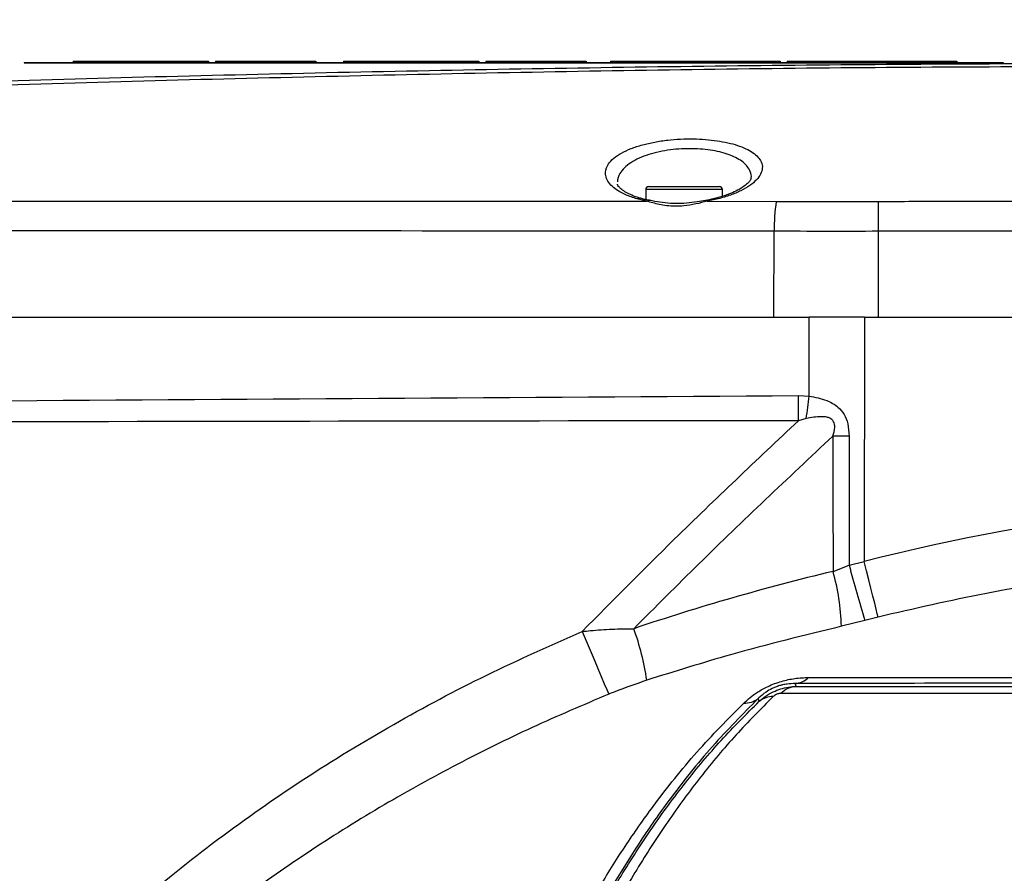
# Model space of a CAD drawing. Extents: x 0 to 16820, y 0 to 11880.
# Tile 63 of 77: x 10555 to 10726, y 6519 to 6666. Entities that reach past the tile are written whole.
import ezdxf

# ---------------------------------------------------------------- set-up
doc = ezdxf.new("R2010")
doc.units = 0
doc.header["$LTSCALE"] = 20
doc.layers.get('0').update_dxf_attribs({"linetype": 'CONTINUOUS'})
doc.styles.add('SLDTEXTSTYLE0', font='TXT', dxfattribs={"width": 0.605})
doc.dimstyles.new('SLDDIMSTYLE0', dxfattribs={"dimtxt": 100, "dimasz": 100, "dimexe": 0, "dimexo": 0.0625, "dimgap": 25, "dimtad": 1, "dimdec": 1, "dimrnd": 1e-09, "dimzin": 12, "dimtxsty": 'SLDTEXTSTYLE0', "dimsah": 1, "dimcen": 0, "dimazin": 3, "dimtfac": 1, "dimtofl": 0, "dimtmove": 0, "dimatfit": 3, "dimtolj": 1, "dimtzin": 12})
doc.dimstyles.new('SLDDIMSTYLE1', dxfattribs={"dimtxt": 100, "dimasz": 100, "dimexe": 0, "dimexo": 0.0625, "dimgap": 25, "dimtad": 1, "dimdec": 4, "dimlfac": 20, "dimzin": 12, "dimtxsty": 'SLDTEXTSTYLE0', "dimsah": 1, "dimcen": 0.09, "dimazin": 3, "dimtfac": 1, "dimtofl": 0, "dimtmove": 0, "dimatfit": 3, "dimtolj": 1, "dimtzin": 12})

# ---------------------------------------------------------------- blocks, each defined once
blk = doc.blocks.new('_D_1')
at = {"color": 7, "linetype": 'CONTINUOUS'}
blk.add_line((11867.49, 8642.4), (8366, 6401.82), dxfattribs=at)
blk.add_solid([(11867.49, 8642.4), (11775.17, 8601.13), (11791.34, 8575.86)], dxfattribs=at)
at = {"color": 7, "linetype": 'CONTINUOUS', "insert": (9875.65, 7520.81), "char_height": 100, "attachment_point": 1, "rotation": 32.6149, "style": 'SLDTEXTSTYLE0'}
blk.add_mtext('R4157', dxfattribs=at)
blk = doc.blocks.new('_D_2')
at = {"color": 7, "linetype": 'CONTINUOUS'}
for p, q in [((4232.76, 7130.62), (3693.35, 7225.73)), ((8406, 6401.82), (13110.72, 6401.82))]:
    blk.add_line(p, q, dxfattribs=at)
blk.add_arc((8366, 6401.82), 4714.73, 0, 170, dxfattribs=at)
for points in [[(3722.9, 7220.52), (3756.05, 7316.05), (3726.56, 7321.58)], [(13080.72, 6401.82), (13094.66, 6501.97), (13064.66, 6501.66)]]:
    blk.add_solid(points, dxfattribs=at)
at = {"color": 7, "linetype": 'CONTINUOUS', "insert": (8646.6, 11239.4), "char_height": 100, "attachment_point": 1, "rotation": 355, "style": 'SLDTEXTSTYLE0'}
blk.add_mtext('170°', dxfattribs=at)

msp = doc.modelspace()

# ---------------------------------------------------------------- linework, layer by layer
at = {"color": 7, "linetype": 'CONTINUOUS'}
for p, q in [((10564.7469474, 6659.1197847), (10564.7469474, 6658.9197813)), ((10564.7469474, 6659.1197847), (10568.816991, 6659.1197847)), ((10568.816991, 6659.1197847), (10568.816991, 6658.9197813)), ((10568.816991, 6659.1197847), (10569.2468597, 6659.1197847)), ((10569.2468597, 6659.1197847), (10569.2468597, 6658.9197813)), ((10569.2468597, 6659.1197847), (10582.7468349, 6659.1197847)), ((10582.7468349, 6659.1197847), (10588.1470157, 6659.1197847)), ((10588.1470157, 6659.1197847), (10588.1470157, 6658.9197813)), ((10589.3469764, 6659.1197847), (10589.3469764, 6658.9197813)), ((10589.3469764, 6659.1197847), (10606.7470027, 6659.1197847)), ((10606.7470027, 6659.1197847), (10606.7470027, 6658.9197813)), ((10611.5468455, 6659.1197847), (10611.5468455, 6658.9197813)), ((10611.5468455, 6659.1197847), (10615.6171275, 6659.1197847)), ((10615.6171275, 6659.1197847), (10615.6171275, 6658.9197813)), ((10615.6171275, 6659.1197847), (10616.0469962, 6659.1197847)), ((10616.0469962, 6659.1197847), (10616.0469962, 6658.9197813)), ((10616.0469962, 6659.1197847), (10629.5469714, 6659.1197847)), ((10629.5469714, 6659.1197847), (10634.9469138, 6659.1197847)), ((10634.9469138, 6659.1197847), (10634.9469138, 6658.9197813)), ((10636.1468745, 6659.1197847), (10653.5469009, 6659.1197847)), ((10636.1468745, 6659.1197847), (10636.1468745, 6658.9197813)), ((10653.5469009, 6659.1197847), (10653.5469009, 6658.9197813)), ((10657.7468826, 6659.1197847), (10657.7468826, 6658.9197813)), ((10657.7468826, 6659.1197847), (10668.0370284, 6659.1197847)), ((10668.0370284, 6659.1197847), (10668.0370284, 6658.9197813)), ((10668.0370284, 6659.1197847), (10668.4568835, 6659.1197847)), ((10668.4568835, 6659.1197847), (10668.4568835, 6658.9197813)), ((10668.4568835, 6659.1197847), (10678.7470294, 6659.1197847)), ((10678.7470294, 6659.1197847), (10678.7470294, 6658.9197813)), ((10678.7470294, 6659.1197847), (10687.1469928, 6659.1197847)), ((10687.1469928, 6659.1197847), (10687.1469928, 6658.9197813)), ((10688.3469535, 6659.1197847), (10688.3469535, 6658.9197813)), ((10688.3469535, 6659.1197847), (10696.7469169, 6659.1197847)), ((10696.7469169, 6659.1197847), (10696.7469169, 6658.9197813)), ((10696.7469169, 6659.1197847), (10707.0368243, 6659.1197847)), ((10707.0368243, 6659.1197847), (10707.0368243, 6658.9197813)), ((10707.0368243, 6659.1197847), (10707.4569179, 6659.1197847)), ((10707.4569179, 6659.1197847), (10707.4569179, 6658.9197813)), ((10707.4569179, 6659.1197847), (10717.7468253, 6659.1197847)), ((10717.7468253, 6659.1197847), (10717.7468253, 6658.9197813)), ((10556.2468482, 6658.9197813), (10556.2468482, 6658.8197945)), ((10556.2468482, 6658.9197813), (10725.7469608, 6658.9197813)), ((10556.2468482, 6658.8197945), (10725.7469608, 6658.8197945)), ((10725.7469608, 6658.9197813), (10725.7469608, 6658.8197945)), ((10664.3620444, 6637.4197899), (10676.6320182, 6637.4197899)), ((10663.8618423, 6636.9197963), (10663.8618423, 6635.1738571)), ((10677.131982, 6635.7450037), (10677.131982, 6636.9197963)), ((10399.3700458, 6614.8197947), (10692.1804858, 6614.8197947)), ((10701.7594291, 6614.8197947), (10692.1804858, 6614.8197947)), ((10701.7594291, 6614.8197947), (10960.9969569, 6614.8197947))]:
    msp.add_line(p, q, dxfattribs=at)
at = {"color": 8, "linetype": 'CONTINUOUS'}
for p, q in [((10582.7468349, 6659.1197847), (10582.7468349, 6658.9197813)), ((10629.5469714, 6659.1197847), (10629.5469714, 6658.9197813)), ((10664.0337421, 6634.8972468), (10662.3347713, 6635.2979837)), ((10677.131982, 6636.9197963), (10663.8618423, 6636.9197963)), ((10676.4296008, 6635.3000252), (10674.5019866, 6634.8906009)), ((10545.1227142, 6634.9013446), (10664.0337421, 6634.8972468)), ((10674.5019866, 6634.8906009), (10686.4729835, 6634.8634212)), ((10686.033578, 6614.8197947), (10686.1089183, 6629.6917348)), ((10704.1722251, 6614.8197947), (10704.1722251, 6629.6821235)), ((10692.1575977, 6601.1611222), (10692.1804858, 6614.8197947)), ((10701.7594291, 6614.8197947), (10701.6883804, 6572.5201814)), ((10690.3193904, 6601.2565045), (10692.1575977, 6601.1611222)), ((10691.6557265, 6597.2725897), (10690.2843429, 6596.8997179)), ((10699.0779353, 6571.8976407), (10701.6883804, 6572.5201814)), ((10696.2948753, 6570.8231924), (10699.0779353, 6571.8976407)), ((10701.8099738, 6562.3231231), (10697.7404071, 6561.3127796)), ((10704.0961696, 6562.9092155), (10701.8099738, 6562.3231231)), ((10689.9012042, 6550.9193836), (10800.3419353, 6550.9193836)), ((10683.5063411, 6548.331946), (10683.3272887, 6548.8121508)), ((10792.2481013, 6549.688205), (10687.2435523, 6549.688205))]:
    msp.add_line(p, q, dxfattribs=at)
at = {"color": 8, "linetype": 'CONTINUOUS', "flags": 128}
for points in [[(10674.5019866, 6634.8906009), (10674.3639423, 6635.0096761), (10674.2363883, 6635.0343375), (10674.2323352, 6635.0334881)], [(10704.1722251, 6629.6821235), (10704.1672183, 6630.5026411), (10704.1624499, 6631.3016264), (10704.1576816, 6632.0639102), (10704.1531516, 6632.7750383), (10704.1490985, 6633.4214954), (10704.1455222, 6633.9910178), (10704.1421844, 6634.4728021), (10704.1398002, 6634.8576842)], [(10699.0600539, 6594.2483394), (10698.7100555, 6594.2476688), (10698.360057, 6594.2472218), (10698.0100585, 6594.2469685), (10697.6602985, 6594.2469536), (10697.3105384, 6594.2471324), (10696.9614936, 6594.2475347), (10696.6126872, 6594.2481606), (10696.2645961, 6594.2489801)], [(10704.0961696, 6562.9092155), (10703.9593173, 6563.494712), (10703.7616683, 6564.3124132), (10703.5084678, 6565.3404443), (10703.2066299, 6566.5512829), (10702.8640224, 6567.9125188), (10702.490182, 6569.3877487), (10702.0946456, 6570.9374546), (10701.6883804, 6572.5201814)], [(10652.8721763, 6560.4302584), (10653.5502387, 6558.819726), (10654.2397453, 6557.1832804), (10654.9187614, 6555.5725394), (10655.5660678, 6554.0382712), (10656.1609222, 6552.6288746), (10656.6849662, 6551.3887851), (10657.1215106, 6550.3571032), (10657.4567271, 6549.5663582)], [(10689.708562, 6551.3949244), (10689.7605373, 6551.2664764), (10689.9012042, 6550.9193836)]]:
    msp.add_lwpolyline(points, dxfattribs=at)
at = {"color": 7, "linetype": 'CONTINUOUS'}
for centre, radius, start, end in [((8365.9969283, 6401.8197952), 4157, 190, 170), ((10664.3619283, 6636.9197952), 0.5, 90, 180), ((10676.6319283, 6636.9197952), 0.5, 0, 90)]:
    msp.add_arc(centre, radius, start, end, dxfattribs=at)
at = {"color": 8, "linetype": 'CONTINUOUS'}
for centre, radius, start, end in [((10662.7600954, 6634.6122555), 0.8069225, 73.573829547, 121.809327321), ((10676.1124156, 6634.9403839), 0.4795293, 48.589357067, 103.502987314), ((10664.3997131, 6634.5110275), 0.5320716, 79.570061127, 133.458027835), ((10717.0730301, 6630.1106479), 30.9669454, 171.171410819, 180.775106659), ((10488.1893289, 6600.7039759), 202.1308167, 358.921585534, 0.156619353), ((10496.3585717, 6624.4551525), 197.1797921, 352.076156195, 353.215462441), ((10658.8808937, 6560.2714046), 38.8734645, 1.535071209, 15.749934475), ((10975.6985308, 6645.6528349), 286.2844434, 194.929425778, 196.922214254), ((10621.2445874, 6545.9542981), 43.2119419, 8.016891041, 20.246207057), ((10689.328344, 6555.3985746), 4.021664, 275.424985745, 312.878186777), ((10690.3057649, 6546.5620642), 4.3760601, 95.304489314, 134.408132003), ((10681.0057399, 6551.7954249), 3.7801473, 267.296955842, 307.889634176), ((10685.8648869, 6545.3370409), 3.8121116, 88.915802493, 128.221117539)]:
    msp.add_arc(centre, radius, start, end, dxfattribs=at)
for centre, major_axis, ratio, start_param, end_param in [((11180.7723742, 293534.3338434), (472.4914947, 289776.4197497), 0.0004114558, 3.0015646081, 3.0021450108), ((11183.0350593, 293535.0318334), (474.7542266, 289777.1094675), 0.000342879, 3.0015648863, 3.0021186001), ((10784.3952186, 6401.8550577), (257.2721518, 8.9623362), 0.705814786, 1.4866129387, 1.8733988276), ((10794.2107581, 6401.8133758), (289.6309705, 7.4140864), 0.6253014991, 1.8996116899, 2.0295886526)]:
    msp.add_ellipse(centre, major_axis=major_axis, ratio=ratio, start_param=start_param, end_param=end_param, dxfattribs=at)
for points, knots in [([(10760.9516097, 6658.2145391), (10739.8466187, 6658.1774805), (10697.6343282, 6658.1033592), (10634.3139553, 6657.0897575), (10570.9958458, 6655.6020853), (10508.6040096, 6653.5731299), (10457.2376604, 6651.505305), (10424.4475088, 6649.9624889), (10409.3079691, 6649.238979), (10401.6940618, 6648.890833), (10394.1220355, 6648.5527274), (10386.5352209, 6648.2033017), (10379.0197816, 6647.847374), (10371.5817472, 6647.4867779), (10364.3560247, 6647.127856), (10357.5262007, 6646.7806447), (10351.1459935, 6646.4492454), (10345.2431953, 6646.1365107), (10339.7489604, 6645.8399131), (10334.8094821, 6645.5685157), (10330.4341192, 6645.3245745), (10326.6478865, 6645.1107266), (10323.4133838, 6644.9258831), (10320.8188622, 6644.7760196), (10318.8520728, 6644.6614762), (10317.5613995, 6644.5859818), (10316.907104, 6644.5476549), (10316.9491364, 6644.5501098), (10316.9637633, 6644.5509641)], [0, 0, 0, 0, 0.1266578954, 0.2533296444, 0.3800339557, 0.5067475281, 0.6279499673, 0.688551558, 0.7037406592, 0.7189157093, 0.7343699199, 0.7498240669, 0.7658541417, 0.7819938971, 0.7984815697, 0.8150897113, 0.8309607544, 0.8470502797, 0.8632511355, 0.8796807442, 0.8954392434, 0.9114116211, 0.9274928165, 0.9437968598, 0.9595031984, 0.9754213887, 0.9914468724, 1, 1, 1, 1]), ([(10662.3347713, 6635.2979837), (10661.6643832, 6635.5191522), (10660.4257653, 6635.9277861), (10659.0336266, 6636.6848392), (10657.9731425, 6637.4880535), (10657.2428123, 6638.3776799), (10656.9168549, 6639.2068282), (10656.855656, 6640.2062179), (10657.2316001, 6641.2329695), (10658.2682454, 6642.3425227), (10659.5875534, 6643.2396551), (10661.2794281, 6644.0241636), (10663.2265674, 6644.6653143), (10665.384733, 6645.154654), (10667.6111016, 6645.486205), (10669.883335, 6645.6644523), (10672.0970221, 6645.7016618), (10674.2372902, 6645.6009041), (10676.2529791, 6645.3771747), (10678.1103267, 6645.0310875), (10679.7927529, 6644.5710001), (10681.2420855, 6644.0016935), (10682.4519842, 6643.3240739), (10683.3515747, 6642.5532769), (10683.9565486, 6641.6445317), (10684.1335563, 6640.6499394), (10683.8286933, 6639.5979634), (10683.1009501, 6638.5831777), (10681.9441994, 6637.6036442), (10680.4159629, 6636.7085497), (10678.5799245, 6635.9156235), (10677.1462475, 6635.505188), (10676.4296008, 6635.3000252)], [0, 0, 0, 0, 0.0365584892, 0.0675459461, 0.0985448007, 0.132184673, 0.1658292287, 0.1866046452, 0.2373953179, 0.2737351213, 0.3100616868, 0.344970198, 0.3798659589, 0.4122766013, 0.4446764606, 0.4748747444, 0.5050718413, 0.5341628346, 0.5632548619, 0.5924896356, 0.621726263, 0.6521647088, 0.6826131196, 0.7149831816, 0.7473606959, 0.7868724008, 0.8230044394, 0.859130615, 0.8952889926, 0.9314325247, 0.9657254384, 1, 1, 1, 1]), ([(10682.1053935, 6638.8838886), (10682.1101458, 6638.9017416), (10682.213113, 6639.2885581), (10681.9620167, 6640.2538496), (10680.9613962, 6641.6565579), (10678.6460004, 6642.918191), (10675.5659757, 6643.7401095), (10672.5412247, 6644.0159863), (10670.0294068, 6643.970465), (10668.0894534, 6643.7936088), (10666.1688047, 6643.4646865), (10664.3315103, 6642.9791819), (10662.6556578, 6642.3399044), (10661.2241583, 6641.5618888), (10660.0926006, 6640.666026), (10659.2380094, 6639.5611516), (10658.935579, 6638.7288661), (10658.9567764, 6638.2470527), (10658.9568568, 6638.2452248)], [0, 0, 0, 0, 0.0032022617, 0.0693824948, 0.1772745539, 0.2782547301, 0.374707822, 0.4702956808, 0.5192421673, 0.5698139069, 0.6224568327, 0.6769542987, 0.7339994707, 0.7930285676, 0.8528554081, 0.9145446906, 0.9996758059, 1, 1, 1, 1]), ([(10674.5019866, 6634.8906009), (10673.8598687, 6634.7245852), (10672.5799889, 6634.39368), (10670.1896354, 6633.9708842), (10668.001422, 6634.0008447), (10665.8174518, 6634.3839625), (10664.7381202, 6634.6945534), (10664.0337421, 6634.8972468)], [0, 0, 0, 0, 0.1906620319, 0.3800306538, 0.6486549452, 0.770710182, 1, 1, 1, 1]), ([(10686.4729835, 6634.8634212), (10689.4091201, 6634.8586266), (10695.2880896, 6634.8490266), (10701.1869903, 6634.8547961), (10704.1398002, 6634.8576842)], [0, 0, 0, 0, 0.4994304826, 1, 1, 1, 1]), ([(10704.1398002, 6634.8576842), (10708.1397469, 6634.8707237), (10720.1397254, 6634.9098424), (10748.1397072, 6634.8258203), (10774.4128013, 6634.8776907), (10792.6858378, 6634.8764634), (10794.9589206, 6634.8763107)], [0, 0, 0, 0, 0.1321294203, 0.396392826, 0.924914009, 1, 1, 1, 1]), ([(10686.1089183, 6629.6917348), (10647.8454777, 6629.7213655), (10571.3185109, 6629.7806269), (10485.2973099, 6629.7672131), (10428.0455204, 6629.6301349), (10409.0577864, 6629.5890167), (10399.5638801, 6629.5684575)], [0, 0, 0, 0, 0.4006036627, 0.8012082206, 0.9006036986, 1, 1, 1, 1]), ([(10704.1722251, 6629.6821235), (10701.1599533, 6629.6786081), (10695.1282591, 6629.6715689), (10689.1177404, 6629.6850075), (10686.1089183, 6629.6917348)], [0, 0, 0, 0, 0.4994072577, 1, 1, 1, 1]), ([(10960.9969569, 6629.7246812), (10950.2963358, 6629.7966875), (10928.8944804, 6629.9407042), (10886.0906642, 6629.626722), (10832.5849034, 6629.7716276), (10779.079606, 6629.6739775), (10736.2753394, 6629.7708854), (10714.8732417, 6629.7117108), (10704.1722251, 6629.6821235)], [0, 0, 0, 0, 0.124996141, 0.2499994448, 0.499999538, 0.7499996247, 0.8750001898, 1, 1, 1, 1]), ([(10399.3173553, 6599.0785806), (10447.817328, 6599.5081242), (10544.8174767, 6600.3672133), (10641.8186848, 6600.9600737), (10690.3193904, 6601.2565045)], [0, 0, 0, 0, 0.4999989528, 1, 1, 1, 1]), ([(10692.1575977, 6601.1611222), (10693.1883887, 6600.973012), (10694.966917, 6600.6484465), (10697.0664085, 6599.4740573), (10698.2924018, 6598.0089567), (10698.9634106, 6596.2619275), (10699.0255929, 6594.9663437), (10699.0600539, 6594.2483394)], [0, 0, 0, 0, 0.2873485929, 0.4957916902, 0.6456496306, 0.8036212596, 1, 1, 1, 1]), ([(10690.2843429, 6596.8997179), (10677.0137403, 6596.8850994), (10610.6607862, 6596.8120071), (10513.6713863, 6596.6404178), (10429.9511943, 6596.286027), (10399.3152095, 6596.1563437)], [0, 0, 0, 0, 0.1368274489, 0.6841366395, 1, 1, 1, 1]), ([(10652.8721763, 6560.4302584), (10658.160261, 6565.7729027), (10670.4144447, 6578.1535188), (10683.0828006, 6590.1054433), (10690.2843429, 6596.8997179)], [0, 0, 0, 0, 0.43153299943, 1, 1, 1, 1]), ([(10696.2645961, 6594.2489801), (10696.4123725, 6594.7395062), (10696.6175802, 6595.4206686), (10696.5718213, 6596.2740309), (10696.4107154, 6596.7451474), (10696.1337612, 6597.1000032), (10695.7178343, 6597.3672402), (10695.0841811, 6597.5667745), (10693.693096, 6597.661518), (10692.5134084, 6597.4363188), (10691.6557265, 6597.2725897)], [0, 0, 0, 0, 0.20103082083, 0.27915876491, 0.33432917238, 0.39600214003, 0.45338122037, 0.52743360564, 0.65642460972, 1, 1, 1, 1]), ([(10696.2645961, 6594.2489801), (10688.4793853, 6586.9309606), (10676.8297041, 6575.9803779), (10665.5337709, 6564.6624309), (10661.786647, 6560.9080045)], [0, 0, 0, 0, 0.6682767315, 1, 1, 1, 1]), ([(10799.4776679, 6573.2091813), (10792.8097687, 6573.2724597), (10779.8332697, 6573.3956067), (10760.5546587, 6572.2715878), (10741.6520001, 6570.2299043), (10722.7768361, 6567.2285728), (10710.3292439, 6564.3504315), (10704.0961696, 6562.9092155)], [0, 0, 0, 0, 0.2078492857, 0.4044986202, 0.6016821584, 0.8005441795, 1, 1, 1, 1]), ([(10517.1128226, 6434.5018154), (10517.1128226, 6434.5018564), (10517.1128132, 6439.2468513), (10523.6725683, 6447.2034553), (10529.4758929, 6459.7667352), (10537.489243, 6471.4985193), (10545.9330868, 6482.7597556), (10555.1948718, 6493.4576126), (10565.06281, 6503.5848633), (10576.4913609, 6514.0208215), (10589.6178396, 6524.5620633), (10604.5426855, 6535.0014745), (10620.1300431, 6544.4753488), (10636.2229637, 6553.0587332), (10647.3281798, 6557.9756252), (10652.8721763, 6560.4302584)], [0, 0, 0, 0, 0.0000006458, 0.0747758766, 0.1495582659, 0.2237835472, 0.2982288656, 0.372792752, 0.4473193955, 0.5216125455, 0.6170601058, 0.712788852, 0.8086615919, 0.9044791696, 1, 1, 1, 1]), ([(10652.8721763, 6560.4302584), (10653.3466135, 6560.4775319), (10655.0577657, 6560.6480334), (10658.0388257, 6560.8525322), (10660.5337974, 6560.8894608), (10661.786647, 6560.9080045)], [0, 0, 0, 0, 0.1603615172, 0.5783756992, 1, 1, 1, 1]), ([(10697.7404071, 6561.3127796), (10691.3264492, 6559.7510619), (10679.9931025, 6556.9915352), (10668.8646644, 6553.4974896), (10664.0342189, 6551.9808529)], [0, 0, 0, 0, 0.5659367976, 1, 1, 1, 1]), ([(10664.0342189, 6551.9808529), (10662.1864462, 6551.3462893), (10659.9810066, 6550.5888955), (10657.8089759, 6549.7090474), (10657.4567271, 6549.5663582)], [0, 0, 0, 0, 0.8378251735, 1, 1, 1, 1]), ([(10680.8274699, 6548.0194835), (10681.1798242, 6548.3409637), (10681.883773, 6548.9832309), (10683.2648422, 6549.9748805), (10685.0793849, 6550.9949776), (10687.37163, 6551.8560124), (10689.8478631, 6552.3752641), (10691.2859359, 6552.4247096), (10692.0648528, 6552.4514912)], [0, 0, 0, 0, 0.1303284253, 0.2603758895, 0.4193552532, 0.6006752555, 0.7837099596, 1, 1, 1, 1]), ([(10692.0648528, 6552.4514912), (10696.0942556, 6552.4537815), (10716.2410989, 6552.4652329), (10752.9410162, 6552.4893818), (10785.7456489, 6552.5193488), (10802.3377372, 6552.5345056)], [0, 0, 0, 0, 0.1099679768, 0.5498352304, 1, 1, 1, 1]), ([(10689.708562, 6551.3949244), (10689.2899628, 6551.3918115), (10688.6796331, 6551.3872729), (10687.6945576, 6551.2163923), (10686.9991726, 6551.0370615), (10686.3563486, 6550.8169283), (10685.5001776, 6550.437882), (10684.3966652, 6549.7805877), (10683.7314052, 6549.2115359), (10683.3666611, 6548.8510622), (10683.3272887, 6548.8121508)], [0, 0, 0, 0, 0.2364550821, 0.3447583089, 0.4083262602, 0.4927814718, 0.5636253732, 0.7126778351, 0.9689849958, 1, 1, 1, 1]), ([(10683.5063411, 6548.331946), (10683.8511026, 6548.6240147), (10684.5941313, 6549.2534799), (10685.8605977, 6549.9748214), (10687.2245678, 6550.5088467), (10688.5673125, 6550.8330756), (10689.4656439, 6550.8912011), (10689.9012042, 6550.9193836)], [0, 0, 0, 0, 0.1930156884, 0.4159866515, 0.6139633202, 0.8128282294, 1, 1, 1, 1]), ([(10800.2611114, 6551.6902505), (10781.7829644, 6551.6371438), (10744.8263036, 6551.5309293), (10708.0812642, 6551.4402596), (10689.708562, 6551.3949244)], [0, 0, 0, 0, 0.4999950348, 1, 1, 1, 1]), ([(10657.4567271, 6549.5663582), (10653.0147433, 6547.6844243), (10644.1283039, 6543.9195092), (10631.1552995, 6537.4984225), (10618.3907806, 6530.4483134), (10605.9123655, 6522.689283), (10593.7791838, 6514.2131532), (10581.6411189, 6504.6701893), (10569.6617838, 6493.9509082), (10559.2709159, 6483.2105625), (10550.7593344, 6473.1748177), (10543.8837738, 6464.0972902), (10537.190861, 6454.0652519), (10530.769582, 6443.0261474), (10527.0601725, 6434.878274), (10525.1999808, 6430.792285)], [0, 0, 0, 0, 0.0790963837, 0.1582367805, 0.2373266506, 0.3183230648, 0.3993752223, 0.4803572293, 0.5720198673, 0.6636703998, 0.7262865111, 0.7889484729, 0.8515519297, 0.9255563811, 1, 1, 1, 1]), ([(10683.3272887, 6548.8121508), (10680.6547561, 6546.1144278), (10675.2904022, 6540.6995116), (10668.577026, 6532.2918969), (10662.9606453, 6524.3056186), (10658.3770548, 6516.9749908), (10654.0429317, 6509.2713568), (10651.4087023, 6503.8339985), (10650.0893546, 6501.1107101)], [0, 0, 0, 0, 0.2106247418, 0.4227696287, 0.5667639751, 0.7112449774, 0.8553777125, 1, 1, 1, 1]), ([(10650.4620029, 6501.0218023), (10651.8931947, 6503.9584657), (10654.7609996, 6509.8429165), (10659.6130291, 6518.307296), (10664.9035921, 6526.4989874), (10670.6962774, 6534.3305169), (10676.8675977, 6541.7031563), (10681.2901549, 6546.1190826), (10683.5063411, 6548.331946)], [0, 0, 0, 0, 0.1593408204, 0.31928521, 0.4874111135, 0.6562486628, 0.827742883, 1, 1, 1, 1]), ([(10685.9370185, 6549.14847), (10683.7711323, 6546.9807797), (10679.4296091, 6542.63564), (10673.3457135, 6535.3565297), (10667.5952582, 6527.5715641), (10662.335496, 6519.4189178), (10657.4844968, 6510.9489879), (10654.6128604, 6505.0511166), (10653.1742526, 6502.0964517)], [0, 0, 0, 0, 0.1711496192, 0.3430697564, 0.5112277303, 0.6801167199, 0.8397476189, 1, 1, 1, 1]), ([(10687.2435523, 6549.688205), (10687.1584085, 6549.6851203), (10686.9944512, 6549.6791802), (10686.7104946, 6549.6161753), (10686.4136956, 6549.4981989), (10686.1427492, 6549.3326997), (10686.0055378, 6549.2098283), (10685.9370185, 6549.14847)], [0, 0, 0, 0, 0.2073642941, 0.3993113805, 0.5774661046, 0.7889993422, 1, 1, 1, 1]), ([(10725.7069064, 6501.4342888), (10727.4013624, 6503.9667317), (10730.790134, 6509.0314078), (10736.7393544, 6516.1887876), (10743.3370818, 6522.966064), (10749.8128306, 6528.5525089), (10755.8365938, 6533.0358691), (10761.2659134, 6536.6122351), (10766.9690778, 6539.9035831), (10772.478053, 6542.6618449), (10777.6560622, 6544.9171146), (10782.4841924, 6546.7574047), (10787.3736383, 6548.3785772), (10790.6232578, 6549.2516563), (10792.2481013, 6549.688205)], [0, 0, 0, 0, 0.110848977, 0.2216887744, 0.3358978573, 0.4500813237, 0.5254047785, 0.6007175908, 0.6779910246, 0.75524209, 0.8155404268, 0.8758311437, 0.9379142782, 1, 1, 1, 1]), ([(10647.3704292, 6500.0983177), (10648.6821088, 6502.8054935), (10651.3097619, 6508.2287069), (10655.6396174, 6515.9233991), (10660.2391763, 6523.2779896), (10665.8702688, 6531.2813909), (10672.6485644, 6539.7710165), (10678.0947464, 6545.2635182), (10680.8274699, 6548.0194835)], [0, 0, 0, 0, 0.1439629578, 0.2883971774, 0.4323603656, 0.5767967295, 0.7876498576, 1, 1, 1, 1])]:
    msp.add_open_spline(points, degree=3, knots=knots, dxfattribs=at)
at = {"color": 7, "linetype": 'CONTINUOUS'}
for points, knots in [([(10319.2019178, 6644.864261), (10319.1883459, 6644.863402), (10319.1464698, 6644.8607516), (10319.7733697, 6644.900393), (10321.0599519, 6644.9815603), (10323.0283569, 6645.1053007), (10325.6109752, 6645.2668055), (10328.7846389, 6645.4639525), (10332.5870663, 6645.6982572), (10336.9407488, 6645.9639501), (10341.8141715, 6646.2581257), (10347.1559892, 6646.5766761), (10353.0220316, 6646.9217549), (10359.2850901, 6647.2846911), (10365.9112939, 6647.6625194), (10372.8345403, 6648.0505724), (10380.1193208, 6648.4514588), (10387.4846718, 6648.8489088), (10394.8482431, 6649.2383872), (10402.1616239, 6649.6177147), (10409.5924728, 6649.9952091), (10424.6554577, 6650.7442486), (10457.3569675, 6652.2820529), (10508.658555, 6654.3609265), (10570.9980398, 6656.3381296), (10634.3139358, 6657.7620279), (10697.6478033, 6658.6542773), (10739.8799517, 6658.7646206), (10760.9969093, 6658.8197945)], [0, 0, 0, 0, 0.007523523, 0.0232138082, 0.0390167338, 0.0550512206, 0.0705278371, 0.0862259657, 0.1020364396, 0.1180773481, 0.1335823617, 0.1493078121, 0.1651457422, 0.1812127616, 0.1967671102, 0.2125434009, 0.2284324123, 0.2445515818, 0.2593927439, 0.2742345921, 0.2893849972, 0.3045474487, 0.365691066, 0.4878984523, 0.6158975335, 0.7439072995, 0.8719482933, 1, 1, 1, 1]), ([(10682.1104003, 6638.882473), (10682.1110514, 6638.8744411), (10682.1137897, 6638.8406641), (10682.051255, 6638.646631), (10681.7706901, 6638.2281972), (10681.2055391, 6637.6881213), (10680.3391315, 6637.0903559), (10679.2232344, 6636.4985251), (10677.8364983, 6635.9504106), (10676.7438481, 6635.5809465), (10676.0805687, 6635.4328837), (10675.9997321, 6635.4148386)], [0, 0, 0, 0, 0.0417797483, 0.1757003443, 0.3049983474, 0.4415923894, 0.574535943, 0.7097788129, 0.8458244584, 0.981209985, 1, 1, 1, 1]), ([(10662.9911376, 6635.4028134), (10662.792758, 6635.4562131), (10662.1081711, 6635.6404897), (10661.1647992, 6636.0315027), (10660.1956967, 6636.542597), (10659.5157822, 6637.053384), (10659.1241256, 6637.4913859), (10658.9957306, 6637.7510031), (10658.976964, 6637.8313123), (10658.9706851, 6637.858182)], [0, 0, 0, 0, 0.0686273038, 0.2368255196, 0.4036885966, 0.573866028, 0.7398394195, 0.912955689, 1, 1, 1, 1]), ([(10664.5017577, 6635.0506692), (10664.2024994, 6635.1025991), (10663.6517105, 6635.1981768), (10663.1893917, 6635.3345467), (10662.978263, 6635.3968231)], [0, 0, 0, 0, 0.5433267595, 1, 1, 1, 1]), ([(10675.9930564, 6635.4170738), (10675.844263, 6635.3752902), (10675.3012863, 6635.2228137), (10674.6829187, 6635.1169977), (10674.2340041, 6635.0401787)], [0, 0, 0, 0, 0.2740327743, 1, 1, 1, 1]), ([(10674.2320968, 6635.0345461), (10673.7554036, 6634.9525687), (10672.6704823, 6634.7659937), (10670.9286755, 6634.5236851), (10669.0551666, 6634.4543732), (10667.2111473, 6634.5679346), (10665.6773858, 6634.8124424), (10664.8062314, 6634.9756443), (10664.4962741, 6635.0337116)], [0, 0, 0, 0, 0.1485954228, 0.3381931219, 0.5194189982, 0.7029399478, 0.8943058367, 1, 1, 1, 1])]:
    msp.add_open_spline(points, degree=3, knots=knots, dxfattribs=at)

# ---------------------------------------------------------------- dimensions: what is measured, and where the dimension line sits
dim = msp.add_angular_dim_2l(base=(8776.9122976, 11098.6039576), line1=((7345.1676267, 6401.8197952), (8365.9969283, 6401.8197952)), line2=((4272.1510991, 7123.6752698), (6796.21337, 6678.6149904)), dimstyle='SLDDIMSTYLE1', dxfattribs=at)
dim.commit()
dim.dimension.update_dxf_attribs({"geometry": '_D_2', "text_midpoint": (8776.9122976, 11098.6039576), "dimtype": 162})
dim = msp.add_radius_dim(center=(8365.9969283, 6401.8197952), mpoint=(11867.4903821, 8642.3984244), dimstyle='SLDDIMSTYLE0', dxfattribs=at)
dim.commit()
dim.dimension.update_dxf_attribs({"geometry": '_D_1', "text_midpoint": (10116.7438552, 7522.1093098), "dimtype": 164})

doc.saveas('drawing.dxf')
